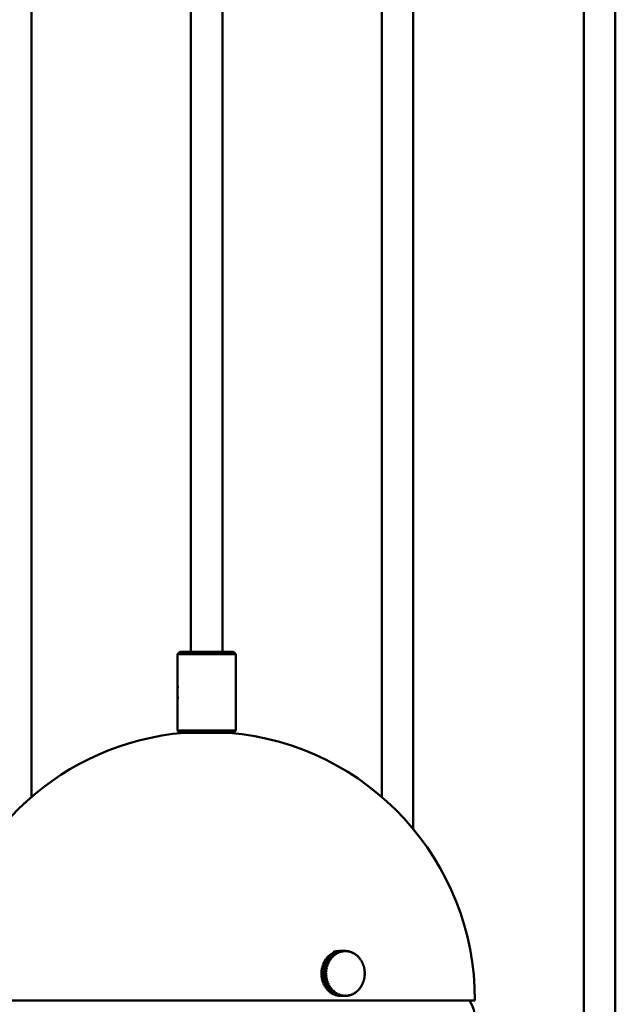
# Model space of a CAD drawing. Header units: millimetres. Extents: x 849 to 4035, y 828 to 3843.
# Tile 46 of 121: x 2109 to 2242, y 1695 to 1914. Entities that reach past the tile are written whole.
import ezdxf

# ---------------------------------------------------------------- set-up
doc = ezdxf.new("R2010")
doc.units = ezdxf.units.MM
doc.header["$LTSCALE"] = 15
doc.layers.add('Widoczne (ISO)', color=7, linetype='Continuous', lineweight=50)

msp = doc.modelspace()

# ---------------------------------------------------------------- linework, layer by layer
at = {"layer": 'Widoczne (ISO)'}
for p, q in [((2111.98, 2273.6), (2111.98, 1741.33)), ((2147.48, 2273.6), (2147.48, 1773.6)), ((2154.48, 2273.6), (2154.48, 1773.6)), ((2189.98, 2273.6), (2189.98, 1741.33)), ((2196.98, 2273.6), (2196.98, 1734.19)), ((2234.98, 2273.6), (2234.98, 1589.05)), ((2241.98, 2273.6), (2241.98, 1580.96)), ((2144.98, 1773.6), (2144.48, 1773.1)), ((2157.48, 1773.1), (2144.48, 1773.1)), ((2144.48, 1773.1), (2144.48, 1766.22)), ((2144.98, 1773.6), (2156.98, 1773.6)), ((2156.98, 1773.6), (2157.48, 1773.1)), ((2157.48, 1773.1), (2157.48, 1756.1)), ((2144.48, 1766.22), (2144.48, 1766.1)), ((2144.48, 1766.1), (2144.51, 1766.13)), ((2144.48, 1763.1), (2144.48, 1766.1)), ((2144.48, 1763.1), (2144.48, 1762.98)), ((2144.48, 1763.1), (2144.51, 1763.08)), ((2144.48, 1762.98), (2144.48, 1756.1)), ((2144.48, 1756.1), (2157.48, 1756.1)), ((2144.98, 1755.6), (2144.48, 1756.1)), ((2156.98, 1755.6), (2144.98, 1755.6)), ((2156.98, 1755.6), (2157.48, 1756.1)), ((2179.25, 1706.7), (2180.25, 1706.7)), ((2179.26, 1706.66), (2179.25, 1706.7)), ((2180.48, 1706.8), (2179.48, 1706.8)), ((2179.57, 1706.83), (2180.57, 1706.83)), ((2179.57, 1706.8), (2179.57, 1706.83)), ((2180.81, 1706.91), (2179.81, 1706.91)), ((2179.89, 1706.94), (2180.89, 1706.94)), ((2179.9, 1706.91), (2179.89, 1706.94)), ((2181.14, 1706.99), (2180.14, 1706.99)), ((2180.23, 1707.01), (2181.23, 1707.01)), ((2180.23, 1706.99), (2180.23, 1707.01)), ((2180.35, 1707.06), (2180.36, 1707.06)), ((2181.48, 1707.04), (2180.48, 1707.04)), ((2180.53, 1706.74), (2180.58, 1706.74)), ((2180.57, 1707.05), (2181.57, 1707.05)), ((2180.57, 1707.04), (2180.57, 1707.05)), ((2181.82, 1707.06), (2180.82, 1707.06)), ((2180.86, 1706.84), (2180.89, 1706.84)), ((2181.82, 1707.06), (2181.91, 1707.06)), ((2182.16, 1707.04), (2182.25, 1707.04)), ((2182.5, 1706.99), (2182.58, 1706.99)), ((2182.84, 1706.91), (2182.92, 1706.91)), ((2183.17, 1706.8), (2183.24, 1706.8)), ((2178.15, 1704.64), (2177.15, 1704.64)), ((2177.19, 1704.72), (2178.19, 1704.72)), ((2177.26, 1704.67), (2177.19, 1704.72)), ((2177.25, 1704.64), (2177.26, 1704.67)), ((2177.26, 1704.67), (2178.29, 1704.67)), ((2178.33, 1704.96), (2177.33, 1704.96)), ((2177.38, 1705.05), (2178.38, 1705.05)), ((2177.45, 1704.99), (2177.38, 1705.05)), ((2177.44, 1704.96), (2177.45, 1704.99)), ((2177.45, 1704.99), (2178.47, 1704.99)), ((2178.54, 1705.27), (2177.54, 1705.27)), ((2177.6, 1705.35), (2178.6, 1705.35)), ((2177.66, 1705.29), (2177.6, 1705.35)), ((2177.65, 1705.27), (2177.66, 1705.29)), ((2177.66, 1705.29), (2178.68, 1705.29)), ((2178.77, 1705.57), (2177.77, 1705.57)), ((2177.83, 1705.64), (2178.83, 1705.64)), ((2177.89, 1705.57), (2177.83, 1705.64)), ((2177.89, 1705.57), (2177.89, 1705.57)), ((2179.02, 1705.83), (2178.02, 1705.83)), ((2178.08, 1705.9), (2179.08, 1705.9)), ((2178.13, 1705.83), (2178.08, 1705.9)), ((2179.28, 1706.08), (2178.28, 1706.08)), ((2178.35, 1706.14), (2179.35, 1706.14)), ((2178.39, 1706.08), (2178.35, 1706.14)), ((2179.56, 1706.3), (2178.56, 1706.3)), ((2178.64, 1706.35), (2179.64, 1706.35)), ((2178.66, 1706.3), (2178.64, 1706.35)), ((2178.77, 1705.57), (2178.91, 1705.57)), ((2179.86, 1706.5), (2178.86, 1706.5)), ((2178.94, 1706.54), (2179.94, 1706.54)), ((2178.96, 1706.5), (2178.94, 1706.54)), ((2179.03, 1705.82), (2179.15, 1705.82)), ((2180.17, 1706.66), (2179.17, 1706.66)), ((2179.31, 1706.06), (2179.41, 1706.06)), ((2179.6, 1706.27), (2179.69, 1706.27)), ((2179.9, 1706.45), (2179.98, 1706.45)), ((2180.21, 1706.61), (2180.28, 1706.61)), ((2183.49, 1706.66), (2183.56, 1706.66)), ((2183.79, 1706.49), (2183.87, 1706.49)), ((2184.09, 1706.29), (2184.16, 1706.29)), ((2184.37, 1706.07), (2184.44, 1706.07)), ((2184.64, 1705.83), (2184.71, 1705.83)), ((2184.89, 1705.56), (2184.95, 1705.56)), ((2185.13, 1705.27), (2185.18, 1705.27)), ((2185.34, 1704.95), (2185.39, 1704.95)), ((2185.53, 1704.63), (2185.57, 1704.63)), ((2177.54, 1702.41), (2176.54, 1702.41)), ((2176.55, 1702.51), (2177.55, 1702.51)), ((2176.63, 1702.5), (2176.55, 1702.51)), ((2177.58, 1702.8), (2176.58, 1702.8)), ((2176.59, 1702.9), (2177.59, 1702.9)), ((2176.67, 1702.88), (2176.59, 1702.9)), ((2176.62, 1702.41), (2176.63, 1702.5)), ((2176.63, 1702.5), (2177.65, 1702.5)), ((2177.64, 1703.19), (2176.64, 1703.19)), ((2176.66, 1703.28), (2177.66, 1703.28)), ((2176.74, 1703.26), (2176.66, 1703.28)), ((2176.66, 1702.8), (2176.67, 1702.88)), ((2176.67, 1702.88), (2177.7, 1702.88)), ((2177.73, 1703.56), (2176.73, 1703.56)), ((2176.73, 1703.19), (2176.74, 1703.26)), ((2176.74, 1703.26), (2177.77, 1703.26)), ((2176.75, 1703.66), (2177.75, 1703.66)), ((2176.84, 1703.63), (2176.75, 1703.66)), ((2176.82, 1703.56), (2176.84, 1703.63)), ((2177.84, 1703.93), (2176.84, 1703.93)), ((2176.84, 1703.63), (2177.86, 1703.63)), ((2176.88, 1704.03), (2177.88, 1704.03)), ((2176.96, 1703.99), (2176.88, 1704.03)), ((2176.94, 1703.93), (2176.96, 1703.99)), ((2176.96, 1703.99), (2177.98, 1703.99)), ((2177.98, 1704.29), (2176.98, 1704.29)), ((2177.02, 1704.38), (2178.02, 1704.38)), ((2177.1, 1704.34), (2177.02, 1704.38)), ((2177.08, 1704.29), (2177.1, 1704.34)), ((2177.1, 1704.34), (2178.12, 1704.34)), ((2185.7, 1704.28), (2185.74, 1704.28)), ((2185.84, 1703.92), (2185.88, 1703.92)), ((2185.95, 1703.55), (2185.99, 1703.55)), ((2186.04, 1703.17), (2186.08, 1703.17)), ((2186.11, 1702.79), (2186.14, 1702.79)), ((2186.15, 1702.4), (2186.18, 1702.4)), ((2176.53, 1702.12), (2177.53, 1702.12)), ((2176.61, 1702.12), (2176.53, 1702.12)), ((2177.53, 1702.02), (2176.53, 1702.02)), ((2176.54, 1701.72), (2177.54, 1701.72)), ((2176.54, 1701.63), (2176.63, 1701.63)), ((2177.54, 1701.63), (2176.54, 1701.63)), ((2176.57, 1701.33), (2177.57, 1701.33)), ((2176.59, 1701.24), (2176.67, 1701.25)), ((2177.59, 1701.24), (2176.59, 1701.24)), ((2176.61, 1702.12), (2177.64, 1702.12)), ((2176.61, 1702.02), (2176.61, 1702.12)), ((2176.63, 1701.63), (2176.62, 1701.72)), ((2177.65, 1701.63), (2176.63, 1701.63)), ((2176.64, 1700.95), (2177.64, 1700.95)), ((2176.67, 1701.25), (2176.66, 1701.33)), ((2176.66, 1700.85), (2176.74, 1700.87)), ((2177.66, 1700.85), (2176.66, 1700.85)), ((2177.7, 1701.25), (2176.67, 1701.25)), ((2176.74, 1700.87), (2176.72, 1700.95)), ((2176.72, 1700.57), (2177.72, 1700.57)), ((2177.76, 1700.87), (2176.74, 1700.87)), ((2176.75, 1700.47), (2176.83, 1700.51)), ((2177.75, 1700.47), (2176.75, 1700.47)), ((2176.83, 1700.51), (2176.82, 1700.57)), ((2177.86, 1700.51), (2176.83, 1700.51)), ((2176.84, 1700.2), (2177.84, 1700.2)), ((2176.87, 1700.11), (2176.95, 1700.15)), ((2176.95, 1700.15), (2176.93, 1700.2)), ((2177.97, 1700.15), (2176.95, 1700.15)), ((2185.87, 1700.19), (2185.83, 1700.19)), ((2185.99, 1700.56), (2185.95, 1700.56)), ((2186.08, 1700.94), (2186.04, 1700.94)), ((2186.14, 1701.32), (2186.11, 1701.32)), ((2186.18, 1701.71), (2186.14, 1701.71)), ((2186.19, 1702.11), (2186.16, 1702.11)), ((2177.87, 1700.11), (2176.87, 1700.11)), ((2176.98, 1699.84), (2177.98, 1699.84)), ((2177.02, 1699.75), (2177.09, 1699.8)), ((2178.02, 1699.75), (2177.02, 1699.75)), ((2177.09, 1699.8), (2177.07, 1699.84)), ((2178.12, 1699.8), (2177.09, 1699.8)), ((2177.14, 1699.5), (2178.14, 1699.5)), ((2177.19, 1699.41), (2177.26, 1699.46)), ((2178.19, 1699.41), (2177.19, 1699.41)), ((2177.26, 1699.46), (2177.24, 1699.5)), ((2178.28, 1699.46), (2177.26, 1699.46)), ((2177.33, 1699.17), (2178.33, 1699.17)), ((2177.38, 1699.09), (2177.45, 1699.15)), ((2178.38, 1699.09), (2177.38, 1699.09)), ((2177.45, 1699.15), (2177.43, 1699.17)), ((2178.47, 1699.15), (2177.45, 1699.15)), ((2177.53, 1698.86), (2178.53, 1698.86)), ((2177.59, 1698.78), (2177.66, 1698.85)), ((2178.59, 1698.78), (2177.59, 1698.78)), ((2177.66, 1698.85), (2177.65, 1698.86)), ((2178.67, 1698.85), (2177.66, 1698.85)), ((2177.76, 1698.57), (2178.76, 1698.57)), ((2177.82, 1698.49), (2177.88, 1698.57)), ((2178.82, 1698.49), (2177.82, 1698.49)), ((2178.9, 1698.57), (2177.88, 1698.57)), ((2177.88, 1698.57), (2177.88, 1698.57)), ((2178.01, 1698.3), (2179.01, 1698.3)), ((2178.07, 1698.23), (2178.12, 1698.3)), ((2179.07, 1698.23), (2178.07, 1698.23)), ((2178.27, 1698.05), (2179.27, 1698.05)), ((2178.34, 1697.99), (2178.38, 1698.05)), ((2179.34, 1697.99), (2178.34, 1697.99)), ((2179.15, 1698.31), (2179.02, 1698.31)), ((2179.41, 1698.07), (2179.3, 1698.07)), ((2184.43, 1698.04), (2184.36, 1698.04)), ((2184.7, 1698.29), (2184.63, 1698.29)), ((2184.95, 1698.56), (2184.88, 1698.56)), ((2185.17, 1698.85), (2185.12, 1698.85)), ((2185.38, 1699.16), (2185.33, 1699.16)), ((2185.57, 1699.49), (2185.52, 1699.49)), ((2185.73, 1699.83), (2185.69, 1699.83)), ((2091.23, 1696.06), (2210.73, 1696.06)), ((2178.55, 1697.83), (2179.55, 1697.83)), ((2178.63, 1697.78), (2178.66, 1697.83)), ((2179.63, 1697.78), (2178.63, 1697.78)), ((2178.85, 1697.63), (2179.85, 1697.63)), ((2178.93, 1697.59), (2178.95, 1697.63)), ((2179.93, 1697.59), (2178.93, 1697.59)), ((2179.16, 1697.46), (2180.16, 1697.46)), ((2179.24, 1697.43), (2179.25, 1697.46)), ((2180.24, 1697.43), (2179.24, 1697.43)), ((2179.47, 1697.32), (2180.47, 1697.32)), ((2179.56, 1697.29), (2179.56, 1697.32)), ((2180.56, 1697.29), (2179.56, 1697.29)), ((2179.68, 1697.86), (2179.59, 1697.86)), ((2179.8, 1697.21), (2180.8, 1697.21)), ((2179.88, 1697.19), (2179.89, 1697.21)), ((2180.88, 1697.19), (2179.88, 1697.19)), ((2179.97, 1697.68), (2179.89, 1697.68)), ((2180.13, 1697.13), (2181.13, 1697.13)), ((2180.27, 1697.52), (2180.2, 1697.52)), ((2180.22, 1697.12), (2180.22, 1697.13)), ((2181.22, 1697.12), (2180.22, 1697.12)), ((2180.47, 1697.08), (2181.47, 1697.08)), ((2180.57, 1697.39), (2180.52, 1697.39)), ((2180.56, 1697.07), (2180.56, 1697.08)), ((2181.56, 1697.07), (2180.56, 1697.07)), ((2180.81, 1697.06), (2181.81, 1697.06)), ((2180.88, 1697.29), (2180.85, 1697.29)), ((2180.9, 1697.06), (2180.9, 1697.06)), ((2181.9, 1697.06), (2180.9, 1697.06)), ((2182.24, 1697.08), (2182.15, 1697.08)), ((2182.57, 1697.13), (2182.49, 1697.13)), ((2182.91, 1697.21), (2182.83, 1697.21)), ((2183.23, 1697.32), (2183.16, 1697.32)), ((2183.55, 1697.46), (2183.48, 1697.46)), ((2183.86, 1697.63), (2183.78, 1697.63)), ((2184.15, 1697.82), (2184.08, 1697.82)), ((2209.54, 1696.06), (2209.99, 1695.19))]:
    msp.add_line(p, q, dxfattribs=at)
for centre, radius, start, end in [((2150.98, 1696.06), 59.75, 94.8002, 169.3913), ((2150.98, 1696.06), 59.75, 0, 85.1998), ((2205.56, 1692.88), 5, 7.1241, 27.4943)]:
    msp.add_arc(centre, radius, start, end, dxfattribs=at)
for centre, major_axis, ratio, start_param, end_param in [((2180.36, 1702.06), (0, 5), 0.866025, 6.225418, 6.572872), ((2180.86, 1702.06), (0, 5), 0.866025, 0.322959, 0.381498), ((2180.86, 1702.06), (0, 5), 0.866025, 0.244419, 0.302958), ((2180.86, 1702.06), (0, 5), 0.866025, 0.165879, 0.224419), ((2180.86, 1702.06), (0, 5), 0.866025, 0.087339, 0.145879), ((2181.86, 1702.06), (0, 5), 0.866025, 0.322959, 0.381498), ((2179.27, 1702.08), (3.12, -6.54), 0.462169, 2.099409, 2.114946), ((2179.19, 1702.05), (-2.54, 6.79), 0.475713, 5.281925, 5.297462), ((2181.9, 1702.06), (0, 4.92), 0.866025, 0.302791, 0.323126), ((2180.86, 1702.06), (0, 5), 0.866025, 0.0088, 0.067339), ((2181.86, 1702.06), (0, 5), 0.866025, 0.244419, 0.302958), ((2179.27, 1702.08), (2.54, -6.79), 0.475713, 2.140333, 2.15587), ((2179.19, 1702.05), (-1.93, 6.99), 0.486325, 5.324529, 5.340067), ((2181.9, 1702.06), (0, 4.92), 0.866025, 0.224252, 0.244586), ((2181.86, 1702.06), (0, 5), 0.866025, 0.165879, 0.224419), ((2179.27, 1702.07), (1.93, -6.99), 0.486325, 2.182937, 2.198474), ((2179.19, 1702.05), (-1.29, 7.13), 0.493938, 5.368446, 5.383983), ((2181.9, 1702.06), (0, 4.92), 0.866025, 0.145712, 0.166046), ((2181.86, 1702.06), (0, 5), 0.866025, 0.087339, 0.145879), ((2179.28, 1702.07), (1.29, -7.13), 0.493938, 2.226853, 2.24239), ((2179.19, 1702.06), (-0.65, 7.22), 0.498505, 5.413262, 5.428799), ((2181.9, 1702.06), (0, 4.92), 0.866025, 0.067172, 0.087506), ((2181.86, 1702.06), (0, 5), 0.866025, 0.0088, 0.067339), ((2179.28, 1702.07), (0.65, -7.22), 0.498505, 2.271669, 2.287206), ((2179.19, 1702.06), (0.01, 7.25), 0.5, 5.458533, 5.47407), ((2181.9, 1702.06), (0, 4.92), 0.866025, 6.271817, 6.292152), ((2179.28, 1702.06), (-0.01, -7.25), 0.5, 2.31694, 2.332477), ((2181.86, 1702.06), (0, 5), 0.866025, 6.213445, 6.271984), ((2179.19, 1702.07), (0.67, 7.22), 0.498411, 5.503797, 5.519334), ((2181.9, 1702.06), (0, 4.92), 0.866025, 6.193278, 6.213612), ((2179.28, 1702.06), (-0.67, -7.22), 0.498411, 2.362204, 2.377741), ((2181.86, 1702.06), (0, 5), 0.866025, 6.134905, 6.193445), ((2179.19, 1702.07), (1.31, 7.13), 0.49375, 5.548592, 5.564129), ((2181.9, 1702.06), (0, 4.92), 0.866025, 6.114738, 6.135072), ((2179.28, 1702.05), (-1.31, -7.13), 0.49375, 2.406999, 2.422536), ((2181.86, 1702.06), (0, 5), 0.866025, 6.056365, 6.114905), ((2179.19, 1702.07), (1.95, 6.98), 0.486044, 5.592474, 5.608011), ((2181.9, 1702.06), (0, 4.92), 0.866025, 6.036198, 6.056532), ((2179.27, 1702.05), (-1.95, -6.98), 0.486044, 2.450881, 2.466418), ((2181.86, 1702.06), (0, 5), 0.866025, 5.977826, 6.036365), ((2179.19, 1702.08), (2.56, 6.78), 0.475342, 5.635032, 5.650569), ((2181.9, 1702.06), (0, 4.92), 0.866025, 5.957658, 5.977993), ((2179.27, 1702.05), (-2.56, -6.78), 0.475342, 2.493439, 2.508976), ((2181.86, 1702.06), (0, 5), 0.866025, 5.899286, 5.957825), ((2179.19, 1702.08), (3.14, 6.54), 0.46171, 5.675899, 5.691436), ((2180.86, 1702.06), (0, 5), 0.866025, 1.029817, 1.088357), ((2180.86, 1702.06), (0, 5), 0.866025, 0.951277, 1.009817), ((2180.86, 1702.06), (0, 5), 0.866025, 0.872737, 0.931277), ((2180.86, 1702.06), (0, 5), 0.866025, 0.794198, 0.852737), ((2180.86, 1702.06), (0, 5), 0.866025, 0.715658, 0.774197), ((2181.86, 1702.06), (0, 5), 0.866025, 1.029817, 1.088357), ((2180.86, 1702.06), (0, 5), 0.866025, 0.637118, 0.695658), ((2179.21, 1702.02), (-6.4, 3.41), 0.261761, 5.000685, 5.016222), ((2181.86, 1702.06), (0, 5), 0.866025, 0.951277, 1.009817), ((2179.26, 1702.1), (6.4, -3.41), 0.261761, 1.859093, 1.87463), ((2181.9, 1702.06), (0, -4.92), 0.866025, 4.151242, 4.171577), ((2179.21, 1702.02), (-6.13, 3.87), 0.294378, 5.021203, 5.03674), ((2180.86, 1702.06), (0, 5), 0.866025, 0.558578, 0.617118), ((2181.86, 1702.06), (0, 5), 0.866025, 0.872737, 0.931277), ((2179.26, 1702.1), (6.13, -3.87), 0.294378, 1.87961, 1.895147), ((2181.9, 1702.06), (0, -4.92), 0.866025, 4.072703, 4.093037), ((2179.2, 1702.02), (-5.82, 4.32), 0.32518, 5.044531, 5.060069), ((2181.86, 1702.06), (0, 5), 0.866025, 0.794198, 0.852737), ((2179.26, 1702.1), (5.82, -4.32), 0.32518, 1.902939, 1.918476), ((2181.9, 1702.06), (0, -4.92), 0.866025, 3.994163, 4.014497), ((2180.86, 1702.06), (0, 5), 0.866025, 0.480038, 0.538578), ((2179.2, 1702.03), (-5.47, 4.75), 0.353978, 5.070663, 5.086201), ((2181.86, 1702.06), (0, 5), 0.866025, 0.715658, 0.774197), ((2179.26, 1702.1), (5.47, -4.75), 0.353978, 1.929071, 1.944608), ((2181.9, 1702.06), (0, -4.92), 0.866025, 3.915623, 3.935957), ((2180.86, 1702.06), (0, 5), 0.866025, 0.401499, 0.460038), ((2179.2, 1702.03), (-5.08, 5.17), 0.380593, 5.099567, 5.115104), ((2181.86, 1702.06), (0, 5), 0.866025, 0.637118, 0.695658), ((2179.27, 1702.09), (5.08, -5.17), 0.380593, 1.957975, 1.973512), ((2181.9, 1702.06), (0, -4.92), 0.866025, 3.837083, 3.857418), ((2179.2, 1702.03), (-4.65, 5.56), 0.404861, 5.13118, 5.146717), ((2181.86, 1702.06), (0, 5), 0.866025, 0.558578, 0.617118), ((2179.27, 1702.09), (4.65, -5.56), 0.404861, 1.989587, 2.005124), ((2181.9, 1702.06), (0, -4.92), 0.866025, 3.758543, 3.778878), ((2179.2, 1702.04), (-4.18, 5.92), 0.426633, 5.165398, 5.180935), ((2181.86, 1702.06), (0, 5), 0.866025, 0.480038, 0.538578), ((2179.27, 1702.09), (4.18, -5.92), 0.426633, 2.023806, 2.039343), ((2181.9, 1702.06), (0, -4.92), 0.866025, 3.680003, 3.700338), ((2179.19, 1702.04), (-3.67, 6.25), 0.445775, 5.202073, 5.21761), ((2181.9, 1702.06), (0, -4.92), 0.866025, 3.601464, 3.621798), ((2181.86, 1702.06), (0, 5), 0.866025, 0.401499, 0.460038), ((2179.27, 1702.08), (3.67, -6.25), 0.445775, 2.06048, 2.076017), ((2179.19, 1702.04), (-3.12, 6.54), 0.462169, 5.241001, 5.256539), ((2181.9, 1702.06), (0, 4.92), 0.866025, 0.381331, 0.401666), ((2181.9, 1702.06), (0, 4.92), 0.866025, 5.879118, 5.899453), ((2179.27, 1702.04), (-3.14, -6.54), 0.46171, 2.534306, 2.549844), ((2181.86, 1702.06), (0, -5), 0.866025, 2.679153, 2.737693), ((2179.19, 1702.08), (3.68, 6.24), 0.44523, 5.714762, 5.730299), ((2181.9, 1702.06), (0, 4.92), 0.866025, 5.800579, 5.820913), ((2179.27, 1702.04), (-3.68, -6.24), 0.44523, 2.573169, 2.588707), ((2181.86, 1702.06), (0, -5), 0.866025, 2.600613, 2.659153), ((2179.2, 1702.09), (4.2, 5.91), 0.426006, 5.751364, 5.766902), ((2181.9, 1702.06), (0, 4.92), 0.866025, 5.722039, 5.742373), ((2179.27, 1702.04), (-4.2, -5.91), 0.426006, 2.609772, 2.625309), ((2181.86, 1702.06), (0, -5), 0.866025, 2.522074, 2.580613), ((2179.2, 1702.09), (4.67, 5.55), 0.404155, 5.785505, 5.801042), ((2181.9, 1702.06), (0, 4.92), 0.866025, 5.643499, 5.663833), ((2179.27, 1702.03), (-4.67, -5.55), 0.404155, 2.643912, 2.65945), ((2181.86, 1702.06), (0, -5), 0.866025, 2.443534, 2.502073), ((2179.2, 1702.09), (5.1, 5.16), 0.379813, 5.817036, 5.832573), ((2181.9, 1702.06), (0, 4.92), 0.866025, 5.564959, 5.585294), ((2179.27, 1702.03), (-5.1, -5.16), 0.379813, 2.675443, 2.690981), ((2181.86, 1702.06), (0, -5), 0.866025, 2.364994, 2.423533), ((2179.2, 1702.1), (5.49, 4.74), 0.353129, 5.845856, 5.861393), ((2181.9, 1702.06), (0, 4.92), 0.866025, 5.486419, 5.506754), ((2179.26, 1702.03), (-5.49, -4.74), 0.353129, 2.704263, 2.719801), ((2181.86, 1702.06), (0, -5), 0.866025, 2.286454, 2.344994), ((2179.2, 1702.1), (5.83, 4.3), 0.324267, 5.871903, 5.88744), ((2181.9, 1702.06), (0, 4.92), 0.866025, 5.407879, 5.428214), ((2179.26, 1702.02), (-5.83, -4.3), 0.324267, 2.73031, 2.745847), ((2181.86, 1702.06), (0, -5), 0.866025, 2.207914, 2.266454), ((2179.21, 1702.1), (6.14, 3.85), 0.293407, 5.895145, 5.910683), ((2181.9, 1702.06), (0, 4.92), 0.866025, 5.32934, 5.349674), ((2179.26, 1702.02), (6.14, 3.85), 0.293407, 5.895145, 5.910683), ((2181.86, 1702.06), (0, -5), 0.866025, 2.129375, 2.187914), ((2179.21, 1702.1), (6.41, 3.39), 0.260737, 5.915577, 5.931114), ((2181.9, 1702.06), (0, 4.92), 0.866025, 5.2508, 5.271134), ((2179.26, 1702.02), (6.41, 3.39), 0.260737, 5.915577, 5.931114), ((2181.86, 1702.06), (0, -5), 0.866025, 2.050835, 2.109374), ((2180.86, 1702.06), (0, 5), 0.866025, 1.501056, 1.559596), ((2180.86, 1702.06), (0, 5), 0.866025, 1.422516, 1.481056), ((2180.86, 1702.06), (0, 5), 0.866025, 1.343976, 1.402516), ((2180.86, 1702.06), (0, 5), 0.866025, 1.265437, 1.323976), ((2180.86, 1702.06), (0, 5), 0.866025, 1.186897, 1.245436), ((2180.86, 1702.06), (0, 5), 0.866025, 1.108357, 1.166896), ((2181.86, 1702.06), (0, 5), 0.866025, 1.501056, 1.559596), ((2179.23, 1702.01), (-7.23, 0.5), 0.039828, 4.935618, 4.951155), ((2181.86, 1702.06), (0, 5), 0.866025, 1.422516, 1.481056), ((2179.24, 1702.11), (7.23, -0.5), 0.039828, 1.794025, 1.809562), ((2179.23, 1702.01), (-7.18, 0.99), 0.07881, 4.93967, 4.955208), ((2181.86, 1702.06), (0, 5), 0.866025, 1.343976, 1.402516), ((2179.24, 1702.11), (7.18, -0.99), 0.07881, 1.798078, 1.813615), ((2179.22, 1702.01), (-7.1, 1.48), 0.117306, 4.946411, 4.961948), ((2181.9, 1702.06), (0, -4.92), 0.866025, 4.622481, 4.642816), ((2181.86, 1702.06), (0, 5), 0.866025, 1.265437, 1.323976), ((2179.24, 1702.11), (7.1, -1.48), 0.117306, 1.804818, 1.820356), ((2181.9, 1702.06), (0, -4.92), 0.866025, 4.543941, 4.564276), ((2179.22, 1702.01), (-6.98, 1.97), 0.155079, 4.955858, 4.971395), ((2181.86, 1702.06), (0, 5), 0.866025, 1.186897, 1.245436), ((2179.25, 1702.11), (6.98, -1.97), 0.155079, 1.814265, 1.829803), ((2181.9, 1702.06), (0, -4.92), 0.866025, 4.465402, 4.485736), ((2181.9, 1702.06), (0, -4.92), 0.866025, 4.386862, 4.407196), ((2179.22, 1702.02), (-6.82, 2.46), 0.191896, 4.968036, 4.983573), ((2181.86, 1702.06), (0, 5), 0.866025, 1.108357, 1.166896), ((2179.25, 1702.11), (6.82, -2.46), 0.191896, 1.826443, 1.84198), ((2181.9, 1702.06), (0, -4.92), 0.866025, 4.308322, 4.328656), ((2179.21, 1702.02), (-6.63, 2.93), 0.22753, 4.982969, 4.998507), ((2179.25, 1702.11), (6.63, -2.93), 0.22753, 1.841377, 1.856914), ((2181.9, 1702.06), (0, -4.92), 0.866025, 4.229782, 4.250117), ((2179.21, 1702.11), (6.64, 2.92), 0.22646, 5.933207, 5.948744), ((2181.9, 1702.06), (0, 4.92), 0.866025, 5.17226, 5.192594), ((2179.25, 1702.02), (6.64, 2.92), 0.22646, 5.933207, 5.948744), ((2181.86, 1702.06), (0, -5), 0.866025, 1.972295, 2.030834), ((2179.22, 1702.11), (6.83, 2.44), 0.190787, 5.948057, 5.963594), ((2181.9, 1702.06), (0, 4.92), 0.866025, 5.09372, 5.114055), ((2179.25, 1702.02), (6.83, 2.44), 0.190787, 5.948057, 5.963594), ((2181.86, 1702.06), (0, -5), 0.866025, 1.893755, 1.952295), ((2179.22, 1702.11), (6.98, 1.96), 0.153937, 5.96015, 5.975687), ((2181.9, 1702.06), (0, 4.92), 0.866025, 5.01518, 5.035515), ((2179.25, 1702.01), (6.98, 1.96), 0.153937, 5.96015, 5.975687), ((2181.86, 1702.06), (0, -5), 0.866025, 1.815215, 1.873755), ((2179.22, 1702.11), (7.1, 1.47), 0.116139, 5.969514, 5.985051), ((2181.9, 1702.06), (0, 4.92), 0.866025, 4.936641, 4.956975), ((2179.24, 1702.01), (7.1, 1.47), 0.116139, 5.969514, 5.985051), ((2181.86, 1702.06), (0, -5), 0.866025, 1.736675, 1.795215), ((2179.23, 1702.11), (7.18, 0.98), 0.077624, 5.976172, 5.99171), ((2181.9, 1702.06), (0, 4.92), 0.866025, 4.858101, 4.878435), ((2179.24, 1702.01), (7.18, 0.98), 0.077624, 5.976172, 5.99171), ((2181.86, 1702.06), (0, -5), 0.866025, 1.658136, 1.716675), ((2179.23, 1702.11), (7.23, 0.49), 0.038631, 5.980143, 5.99568), ((2181.9, 1702.06), (0, 4.92), 0.866025, 4.779561, 4.799895), ((2179.24, 1702.01), (7.23, 0.49), 0.038631, 5.980143, 5.99568), ((2181.86, 1702.06), (0, -5), 0.866025, 1.579596, 1.638135), ((2180.86, 1702.06), (0, 5), 0.866025, 1.579596, 1.638135), ((2180.86, 1702.06), (0, 5), 0.866025, 1.658136, 1.716675), ((2180.86, 1702.06), (0, 5), 0.866025, 1.736675, 1.795215), ((2180.86, 1702.06), (0, 5), 0.866025, 1.815215, 1.873755), ((2180.86, 1702.06), (0, 5), 0.866025, 1.893755, 1.952295), ((2179.23, 1702.11), (7.25, -0.01), 0.0006, 1.792648, 1.808186), ((2179.23, 1702.01), (-7.25, 0.01), 0.0006, 4.934241, 4.949778), ((2181.86, 1702.06), (0, 5), 0.866025, 1.579596, 1.638135), ((2179.23, 1702.11), (7.23, 0.49), 0.038631, 4.473705, 4.489242), ((2179.24, 1702.01), (-7.23, -0.49), 0.038631, 1.332112, 1.347649), ((2181.86, 1702.06), (0, 5), 0.866025, 1.658136, 1.716675), ((2179.23, 1702.11), (7.18, 0.98), 0.077624, 4.469734, 4.485271), ((2179.24, 1702.01), (-7.18, -0.98), 0.077624, 1.328141, 1.343679), ((2181.86, 1702.06), (0, 5), 0.866025, 1.736675, 1.795215), ((2181.9, 1702.06), (0, -4.92), 0.866025, 4.701021, 4.721356), ((2179.22, 1702.11), (7.1, 1.47), 0.116139, 4.463076, 4.478613), ((2181.9, 1702.06), (0, -4.92), 0.866025, 4.779561, 4.799895), ((2179.24, 1702.01), (-7.1, -1.47), 0.116139, 1.321483, 1.33702), ((2181.86, 1702.06), (0, 5), 0.866025, 1.815215, 1.873755), ((2181.9, 1702.06), (0, -4.92), 0.866025, 4.858101, 4.878435), ((2179.22, 1702.11), (6.98, 1.96), 0.153937, 4.453712, 4.469249), ((2181.9, 1702.06), (0, -4.92), 0.866025, 4.936641, 4.956975), ((2179.25, 1702.01), (-6.98, -1.96), 0.153937, 1.312119, 1.327656), ((2181.86, 1702.06), (0, 5), 0.866025, 1.893755, 1.952295), ((2181.9, 1702.06), (0, -4.92), 0.866025, 5.01518, 5.035515), ((2179.22, 1702.11), (6.83, 2.44), 0.190787, 4.441618, 4.457155), ((2179.25, 1702.02), (-6.83, -2.44), 0.190787, 1.300026, 1.315563), ((2181.9, 1702.06), (0, -4.92), 0.866025, 5.09372, 5.114055), ((2181.9, 1702.06), (0, 4.92), 0.866025, 4.308322, 4.328656), ((2179.22, 1702.02), (6.82, -2.46), 0.191896, 0.320005, 0.335542), ((2179.25, 1702.11), (6.82, -2.46), 0.191896, 0.320005, 0.335542), ((2181.86, 1702.06), (0, -5), 0.866025, 1.186897, 1.245436), ((2181.9, 1702.06), (0, 4.92), 0.866025, 4.386862, 4.407196), ((2179.22, 1702.01), (6.98, -1.97), 0.155079, 0.307827, 0.323364), ((2179.25, 1702.11), (6.98, -1.97), 0.155079, 0.307827, 0.323364), ((2181.86, 1702.06), (0, -5), 0.866025, 1.265437, 1.323976), ((2181.9, 1702.06), (0, 4.92), 0.866025, 4.465402, 4.485736), ((2179.22, 1702.01), (7.1, -1.48), 0.117306, 0.29838, 0.313917), ((2179.24, 1702.11), (7.1, -1.48), 0.117306, 0.29838, 0.313917), ((2181.86, 1702.06), (0, -5), 0.866025, 1.343976, 1.402516), ((2181.9, 1702.06), (0, 4.92), 0.866025, 4.543941, 4.564276), ((2179.23, 1702.01), (7.18, -0.99), 0.07881, 0.291639, 0.307177), ((2179.24, 1702.11), (7.18, -0.99), 0.07881, 0.291639, 0.307177), ((2181.9, 1702.06), (0, 4.92), 0.866025, 4.622481, 4.642816), ((2179.24, 1702.11), (7.23, -0.5), 0.039828, 0.287587, 0.303124), ((2179.23, 1702.01), (7.23, -0.5), 0.039828, 0.287587, 0.303124), ((2181.86, 1702.06), (0, -5), 0.866025, 1.422516, 1.481056), ((2181.9, 1702.06), (0, 4.92), 0.866025, 4.701021, 4.721356), ((2179.23, 1702.01), (7.25, -0.01), 0.0006, 0.28621, 0.301747), ((2179.23, 1702.11), (7.25, -0.01), 0.0006, 0.28621, 0.301747), ((2181.86, 1702.06), (0, -5), 0.866025, 1.501056, 1.559596), ((2180.86, 1702.06), (0, 5), 0.866025, 1.972295, 2.030834), ((2180.86, 1702.06), (0, 5), 0.866025, 2.050835, 2.109374), ((2180.86, 1702.06), (0, 5), 0.866025, 2.129375, 2.187914), ((2180.86, 1702.06), (0, 5), 0.866025, 2.207914, 2.266454), ((2180.86, 1702.06), (0, 5), 0.866025, 2.286454, 2.344994), ((2180.86, 1702.06), (0, 5), 0.866025, 2.364994, 2.423533), ((2181.86, 1702.06), (0, 5), 0.866025, 1.972295, 2.030834), ((2179.21, 1702.11), (6.64, 2.92), 0.22646, 4.426769, 4.442306), ((2179.25, 1702.02), (-6.64, -2.92), 0.22646, 1.285176, 1.300714), ((2181.86, 1702.06), (0, 5), 0.866025, 2.050835, 2.109374), ((2180.86, 1702.06), (0, 5), 0.866025, 2.443534, 2.502073), ((2181.9, 1702.06), (0, -4.92), 0.866025, 5.17226, 5.192594), ((2179.21, 1702.1), (6.41, 3.39), 0.260737, 4.409139, 4.424676), ((2179.26, 1702.02), (-6.41, -3.39), 0.260737, 1.267546, 1.283083), ((2181.86, 1702.06), (0, 5), 0.866025, 2.129375, 2.187914), ((2181.9, 1702.06), (0, -4.92), 0.866025, 5.2508, 5.271134), ((2179.21, 1702.1), (6.14, 3.85), 0.293407, 4.388707, 4.404244), ((2180.86, 1702.06), (0, 5), 0.866025, 2.522074, 2.580613), ((2179.26, 1702.02), (-6.14, -3.85), 0.293407, 1.247114, 1.262652), ((2181.86, 1702.06), (0, 5), 0.866025, 2.207914, 2.266454), ((2181.9, 1702.06), (0, -4.92), 0.866025, 5.32934, 5.349674), ((2179.2, 1702.1), (5.83, 4.3), 0.324267, 4.365464, 4.381002), ((2179.26, 1702.02), (-5.83, -4.3), 0.324267, 1.223872, 1.239409), ((2181.86, 1702.06), (0, 5), 0.866025, 2.286454, 2.344994), ((2181.9, 1702.06), (0, -4.92), 0.866025, 5.407879, 5.428214), ((2179.2, 1702.1), (5.49, 4.74), 0.353129, 4.339418, 4.354955), ((2179.26, 1702.03), (-5.49, -4.74), 0.353129, 1.197825, 1.213362), ((2181.86, 1702.06), (0, 5), 0.866025, 2.364994, 2.423533), ((2181.9, 1702.06), (0, -4.92), 0.866025, 5.486419, 5.506754), ((2179.2, 1702.09), (5.1, 5.16), 0.379813, 4.310598, 4.326135), ((2179.27, 1702.03), (-5.1, -5.16), 0.379813, 1.169005, 1.184542), ((2181.86, 1702.06), (0, 5), 0.866025, 2.443534, 2.502073), ((2181.9, 1702.06), (0, -4.92), 0.866025, 5.564959, 5.585294), ((2179.2, 1702.09), (4.67, 5.55), 0.404155, 4.279067, 4.294604), ((2179.27, 1702.03), (-4.67, -5.55), 0.404155, 1.137474, 1.153011), ((2181.86, 1702.06), (0, 5), 0.866025, 2.522074, 2.580613), ((2181.9, 1702.06), (0, -4.92), 0.866025, 5.643499, 5.663833), ((2181.86, 1702.06), (0, -5), 0.866025, 0.558578, 0.617118), ((2181.9, 1702.06), (0, 4.92), 0.866025, 3.758543, 3.778878), ((2179.2, 1702.03), (-4.65, 5.56), 0.404861, 3.624742, 3.640279), ((2181.86, 1702.06), (0, -5), 0.866025, 0.637118, 0.695658), ((2179.27, 1702.09), (4.65, -5.56), 0.404861, 0.483149, 0.498686), ((2181.9, 1702.06), (0, 4.92), 0.866025, 3.837083, 3.857418), ((2179.2, 1702.03), (-5.08, 5.17), 0.380593, 3.593129, 3.608666), ((2179.27, 1702.09), (5.08, -5.17), 0.380593, 0.451536, 0.467074), ((2181.86, 1702.06), (0, -5), 0.866025, 0.715658, 0.774197), ((2181.9, 1702.06), (0, 4.92), 0.866025, 3.915623, 3.935957), ((2179.2, 1702.03), (-5.47, 4.75), 0.353978, 3.564225, 3.579762), ((2179.26, 1702.1), (5.47, -4.75), 0.353978, 0.422632, 0.43817), ((2181.86, 1702.06), (0, -5), 0.866025, 0.794198, 0.852737), ((2181.9, 1702.06), (0, 4.92), 0.866025, 3.994163, 4.014497), ((2179.2, 1702.02), (-5.82, 4.32), 0.32518, 3.538093, 3.55363), ((2179.26, 1702.1), (5.82, -4.32), 0.32518, 0.3965, 0.412038), ((2181.86, 1702.06), (0, -5), 0.866025, 0.872737, 0.931277), ((2181.9, 1702.06), (0, 4.92), 0.866025, 4.072703, 4.093037), ((2179.21, 1702.02), (6.13, -3.87), 0.294378, 0.373172, 0.388709), ((2179.26, 1702.1), (6.13, -3.87), 0.294378, 0.373172, 0.388709), ((2181.86, 1702.06), (0, -5), 0.866025, 0.951277, 1.009817), ((2181.9, 1702.06), (0, 4.92), 0.866025, 4.151242, 4.171577), ((2179.21, 1702.02), (6.4, -3.41), 0.261761, 0.352654, 0.368192), ((2179.26, 1702.1), (6.4, -3.41), 0.261761, 0.352654, 0.368192), ((2181.86, 1702.06), (0, -5), 0.866025, 1.029817, 1.088357), ((2181.9, 1702.06), (0, 4.92), 0.866025, 4.229782, 4.250117), ((2179.21, 1702.02), (6.63, -2.93), 0.22753, 0.334939, 0.350476), ((2179.25, 1702.11), (6.63, -2.93), 0.22753, 0.334939, 0.350476), ((2181.86, 1702.06), (0, -5), 0.866025, 1.108357, 1.166896), ((2180.86, 1702.06), (0, 5), 0.866025, 2.600613, 2.659153), ((2180.86, 1702.06), (0, 5), 0.866025, 2.679153, 2.737693), ((2180.86, 1702.06), (0, -5), 0.866025, 5.899286, 5.957825), ((2179.2, 1702.09), (4.2, 5.91), 0.426006, 4.244926, 4.260463), ((2180.86, 1702.06), (0, -5), 0.866025, 5.977826, 6.036365), ((2181.9, 1702.06), (0, -4.92), 0.866025, 5.722039, 5.742373), ((2179.27, 1702.04), (-4.2, -5.91), 0.426006, 1.103333, 1.118871), ((2181.86, 1702.06), (0, 5), 0.866025, 2.600613, 2.659153), ((2179.19, 1702.08), (3.68, 6.24), 0.44523, 4.208324, 4.223861), ((2180.86, 1702.06), (0, -5), 0.866025, 6.056365, 6.114905), ((2181.9, 1702.06), (0, -4.92), 0.866025, 5.800579, 5.820913), ((2179.27, 1702.04), (-3.68, -6.24), 0.44523, 1.066731, 1.082268), ((2181.86, 1702.06), (0, 5), 0.866025, 2.679153, 2.737693), ((2179.19, 1702.08), (3.14, 6.54), 0.46171, 4.169461, 4.184998), ((2181.9, 1702.06), (0, -4.92), 0.866025, 5.879118, 5.899453), ((2180.86, 1702.06), (0, -5), 0.866025, 6.134905, 6.193445), ((2179.27, 1702.04), (-3.14, -6.54), 0.46171, 1.027868, 1.043405), ((2181.86, 1702.06), (0, -5), 0.866025, 5.899286, 5.957825), ((2179.19, 1702.08), (2.56, 6.78), 0.475342, 4.128593, 4.144131), ((2181.9, 1702.06), (0, -4.92), 0.866025, 5.957658, 5.977993), ((2179.27, 1702.05), (-2.56, -6.78), 0.475342, 0.987001, 1.002538), ((2181.86, 1702.06), (0, -5), 0.866025, 5.977826, 6.036365), ((2180.86, 1702.06), (0, -5), 0.866025, 6.213445, 6.271984), ((2179.19, 1702.07), (1.95, 6.98), 0.486044, 4.086035, 4.101573), ((2181.9, 1702.06), (0, -4.92), 0.866025, 6.036198, 6.056532), ((2179.27, 1702.05), (-1.95, -6.98), 0.486044, 0.944443, 0.95998), ((2181.86, 1702.06), (0, -5), 0.866025, 6.056365, 6.114905), ((2179.19, 1702.07), (1.31, 7.13), 0.49375, 4.042153, 4.057691), ((2181.9, 1702.06), (0, -4.92), 0.866025, 6.114738, 6.135072), ((2179.28, 1702.05), (-1.31, -7.13), 0.49375, 0.900561, 0.916098), ((2181.86, 1702.06), (0, -5), 0.866025, 6.134905, 6.193445), ((2179.19, 1702.07), (0.67, 7.22), 0.498411, 3.997358, 4.012895), ((2181.9, 1702.06), (0, -4.92), 0.866025, 6.193278, 6.213612), ((2179.28, 1702.06), (-0.67, -7.22), 0.498411, 0.855766, 0.871303), ((2181.86, 1702.06), (0, -5), 0.866025, 6.213445, 6.271984), ((2179.19, 1702.06), (0.01, 7.25), 0.5, 3.952094, 3.967632), ((2181.9, 1702.06), (0, -4.92), 0.866025, 6.271817, 6.292152), ((2179.28, 1702.06), (-0.01, -7.25), 0.5, 0.810502, 0.826039), ((2181.86, 1702.06), (0, -5), 0.866025, 0.0088, 0.067339), ((2179.19, 1702.06), (-0.65, 7.22), 0.498505, 3.906823, 3.922361), ((2181.9, 1702.06), (0, -4.92), 0.866025, 0.067172, 0.087506), ((2179.28, 1702.07), (0.65, -7.22), 0.498505, 0.765231, 0.780768), ((2181.86, 1702.06), (0, -5), 0.866025, 0.087339, 0.145879), ((2179.19, 1702.05), (-1.29, 7.13), 0.493938, 3.862007, 3.877545), ((2181.9, 1702.06), (0, -4.92), 0.866025, 0.145712, 0.166046), ((2179.28, 1702.07), (1.29, -7.13), 0.493938, 0.720415, 0.735952), ((2181.86, 1702.06), (0, -5), 0.866025, 0.165879, 0.224419), ((2179.19, 1702.05), (-1.93, 6.99), 0.486325, 3.818091, 3.833628), ((2181.9, 1702.06), (0, -4.92), 0.866025, 0.224252, 0.244586), ((2179.27, 1702.07), (1.93, -6.99), 0.486325, 0.676498, 0.692036), ((2181.86, 1702.06), (0, -5), 0.866025, 0.244419, 0.302958), ((2179.19, 1702.05), (-2.54, 6.79), 0.475713, 3.775487, 3.791024), ((2181.9, 1702.06), (0, -4.92), 0.866025, 0.302791, 0.323126), ((2181.86, 1702.06), (0, -5), 0.866025, 0.322959, 0.381498), ((2179.27, 1702.08), (2.54, -6.79), 0.475713, 0.633894, 0.649431), ((2179.19, 1702.04), (-3.12, 6.54), 0.462169, 3.734563, 3.7501), ((2181.9, 1702.06), (0, -4.92), 0.866025, 0.381331, 0.401666), ((2181.86, 1702.06), (0, -5), 0.866025, 0.401499, 0.460038), ((2179.27, 1702.08), (3.12, -6.54), 0.462169, 0.59297, 0.608508), ((2179.19, 1702.04), (-3.67, 6.25), 0.445775, 3.695635, 3.711172), ((2181.9, 1702.06), (0, 4.92), 0.866025, 3.601464, 3.621798), ((2181.86, 1702.06), (0, -5), 0.866025, 0.480038, 0.538578), ((2179.27, 1702.08), (3.67, -6.25), 0.445775, 0.554042, 0.569579), ((2181.9, 1702.06), (0, 4.92), 0.866025, 3.680003, 3.700338), ((2179.2, 1702.04), (-4.18, 5.92), 0.426633, 3.65896, 3.674497), ((2179.27, 1702.09), (4.18, -5.92), 0.426633, 0.517367, 0.532904)]:
    msp.add_ellipse(centre, major_axis=major_axis, ratio=ratio, start_param=start_param, end_param=end_param, dxfattribs=at)
for points, knots in [([(2144.48, 1766.22), (2144.48, 1766.22), (2144.49, 1766.18), (2144.53, 1766.02), (2144.56, 1765.89), (2144.59, 1765.71), (2144.6, 1765.68), (2144.6, 1765.64)], [0.245363, 0.245363, 0.245363, 0.245363, 0.3066995, 0.3066995, 0.368036, 0.368036, 0.3831023, 0.3831023, 0.3831023, 0.3831023]), ([(2144.6, 1763.57), (2144.6, 1763.53), (2144.59, 1763.49), (2144.56, 1763.31), (2144.53, 1763.19), (2144.49, 1763.02), (2144.48, 1762.98), (2144.48, 1762.98)], [0.5983496, 0.5983496, 0.5983496, 0.5983496, 0.6134159, 0.6134159, 0.6747524, 0.6747524, 0.7360889, 0.7360889, 0.7360889, 0.7360889])]:
    msp.add_open_spline(points, degree=3, knots=knots, dxfattribs=at)

doc.saveas('drawing.dxf')
